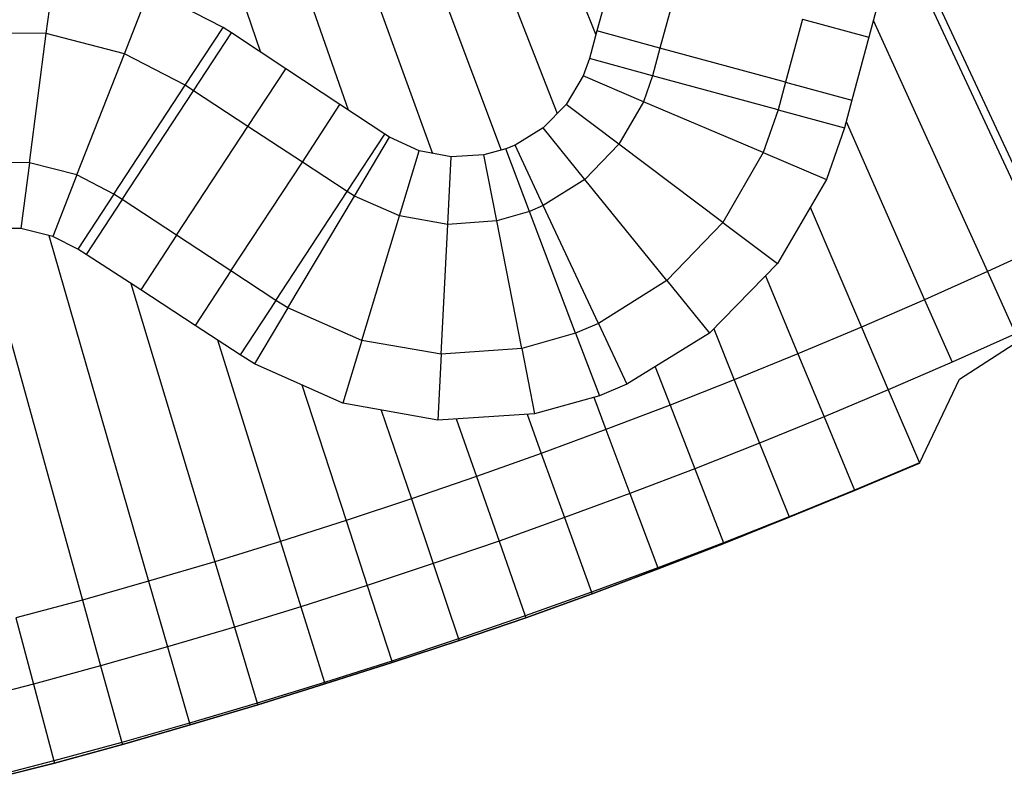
# Model space of a CAD drawing. Extents: x 1075205 to 1080159, y 1572534 to 1573545.
# Tile 22 of 29: x 1078754 to 1079056, y 1572580 to 1572814. Entities that reach past the tile are written whole.
import ezdxf

# ---------------------------------------------------------------- set-up
doc = ezdxf.new("R2010")
doc.units = 0
doc.header["$MEASUREMENT"] = 0
doc.layers.add('Canal', color=8, linetype='Continuous')

msp = doc.modelspace()

# ---------------------------------------------------------------- linework, layer by layer
msp.add_lwpolyline([(1078743.32, 1572580.24), (1078764.34, 1572585.55), (1078785.24, 1572591.26), (1078806.07, 1572597.25), (1078826.83, 1572603.47), (1078847.53, 1572609.89), (1078868.19, 1572616.43), (1078888.78, 1572623.2), (1078909.29, 1572630.2), (1078929.68, 1572637.54), (1078949.96, 1572645.19), (1078970.15, 1572653.06), (1078990.25, 1572661.16), (1079010.34, 1572669.28), (1079030.32, 1572677.66), (1079042.61, 1572703.52), (1079060.81, 1572715.34)])
at = {"layer": 'Canal'}
for p, q in [((1078895.49, 1572897.51, 70.51), (1078930.82, 1572809.39, 70.51)), ((1078895.49, 1572897.51, 70.51), (1078930.82, 1572809.39, 70.51)), ((1078877.97, 1572890.6, 70.49), (1078918.89, 1572785.15, 70.49)), ((1078877.97, 1572890.6, 70.49), (1078918.89, 1572785.15, 70.49)), ((1078860.37, 1572883.88, 70.46), (1078901.65, 1572773.91, 70.46)), ((1078860.37, 1572883.88, 70.46), (1078901.65, 1572773.91, 70.46)), ((1078842.7, 1572877.36, 70.44), (1078880.58, 1572772.91, 70.44)), ((1078842.7, 1572877.36, 70.44), (1078880.58, 1572772.91, 70.44)), ((1078824.95, 1572871.04, 70.42), (1078854.65, 1572786.25, 70.42)), ((1078824.95, 1572871.04, 70.42), (1078854.65, 1572786.25, 70.42)), ((1078807.14, 1572864.91, 70.39), (1078827.7, 1572804.03, 70.39)), ((1078807.14, 1572864.91, 70.39), (1078827.7, 1572804.03, 70.39)), ((1079023.53, 1572840.34, 70.62), (1079068.19, 1572744.39, 70.62)), ((1078761.84, 1572809.71, 68.83), (1078764.56, 1572830.51, 70.33)), ((1078761.84, 1572809.71, 68.83), (1078764.56, 1572830.51, 70.33)), ((1078785.87, 1572803.53, 68.85), (1078793.6, 1572823.21, 70.36)), ((1078785.87, 1572803.53, 68.85), (1078793.6, 1572823.21, 70.36)), ((1078816.21, 1572811.62, 70.39), (1078793.6, 1572823.21, 70.36)), ((1079016.12, 1572813.89, 70.6), (1079051.18, 1572736.57, 70.6)), ((1079016.12, 1572813.89, 70.6), (1079051.18, 1572736.57, 70.6)), ((1078804.57, 1572793.86, 68.87), (1078816.21, 1572811.62, 70.39)), ((1078761.84, 1572809.71, 68.83), (1078737.02, 1572809.9, 68.81)), ((1078761.84, 1572809.71, 68.83), (1078737.02, 1572809.9, 68.81)), ((1078756.66, 1572770.05, 68.83), (1078761.84, 1572809.71, 68.83)), ((1078756.66, 1572770.05, 68.83), (1078761.84, 1572809.71, 68.83)), ((1078785.87, 1572803.53, 68.85), (1078761.84, 1572809.71, 68.83)), ((1078785.87, 1572803.53, 68.85), (1078761.84, 1572809.71, 68.83)), ((1078771.27, 1572766.29, 68.85), (1078785.87, 1572803.53, 68.85)), ((1078771.27, 1572766.29, 68.85), (1078785.87, 1572803.53, 68.85)), ((1078804.57, 1572793.86, 68.87), (1078785.87, 1572803.53, 68.85)), ((1078804.57, 1572793.86, 68.87), (1078785.87, 1572803.53, 68.85)), ((1078928.81, 1572802.07, 70.51), (1078926.86, 1572796.7, 70.5)), ((1078948.23, 1572796.8, 69.07), (1078928.81, 1572802.07, 70.51)), ((1078926.86, 1572796.7, 70.5), (1078921.67, 1572787.97, 70.49)), ((1078945.46, 1572788.8, 69.06), (1078926.86, 1572796.7, 70.5)), ((1078945.46, 1572788.8, 69.06), (1078926.86, 1572796.7, 70.5)), ((1078948.23, 1572796.8, 69.07), (1078945.46, 1572788.8, 69.06)), ((1078948.23, 1572796.8, 69.07), (1078945.46, 1572788.8, 69.06)), ((1078986.83, 1572786.32, 69.07), (1078948.23, 1572796.8, 69.07)), ((1078782.63, 1572760.41, 68.87), (1078804.57, 1572793.86, 68.87)), ((1078921.67, 1572787.97, 70.49), (1078914.57, 1572780.76, 70.48)), ((1078937.92, 1572775.74, 69.04), (1078921.67, 1572787.97, 70.49)), ((1078937.92, 1572775.74, 69.04), (1078921.67, 1572787.97, 70.49)), ((1078945.46, 1572788.8, 69.06), (1078937.92, 1572775.74, 69.04)), ((1078945.46, 1572788.8, 69.06), (1078937.92, 1572775.74, 69.04)), ((1078982.28, 1572773.17, 69.06), (1078945.46, 1572788.8, 69.06)), ((1078982.28, 1572773.17, 69.06), (1078945.46, 1572788.8, 69.06)), ((1078986.83, 1572786.32, 69.07), (1078982.28, 1572773.17, 69.06)), ((1078986.83, 1572786.32, 69.07), (1078982.28, 1572773.17, 69.06)), ((1078986.83, 1572786.32, 69.07), (1079007.24, 1572780.78, 70.58)), ((1078914.57, 1572780.76, 70.48), (1078905.96, 1572775.49, 70.47)), ((1078927.44, 1572764.88, 69.02), (1078914.57, 1572780.76, 70.48)), ((1078927.44, 1572764.88, 69.02), (1078914.57, 1572780.76, 70.48)), ((1079007.24, 1572780.78, 70.58), (1079001.72, 1572764.91, 70.57)), ((1079007.76, 1572782.7, 70.58), (1079031.86, 1572727.94, 70.58)), ((1079007.76, 1572782.7, 70.58), (1079031.86, 1572727.94, 70.58)), ((1078854.39, 1572761.19, 68.92), (1078865.94, 1572778.8, 70.43)), ((1078856.62, 1572759.8, 68.93), (1078867.4, 1572777.86, 70.43)), ((1078856.62, 1572759.8, 68.93), (1078867.4, 1572777.86, 70.43)), ((1078867.4, 1572777.86, 70.43), (1078865.94, 1572778.8, 70.43)), ((1078876.47, 1572773.68, 70.44), (1078867.4, 1572777.86, 70.43)), ((1078903.09, 1572774.31, 70.47), (1078896.35, 1572772.45, 70.46)), ((1078905.96, 1572775.49, 70.47), (1078903.09, 1572774.31, 70.47)), ((1078910.39, 1572755.07, 69), (1078903.09, 1572774.31, 70.47)), ((1078910.39, 1572755.07, 69), (1078903.09, 1572774.31, 70.47)), ((1078914.66, 1572756.88, 69), (1078905.96, 1572775.49, 70.47)), ((1078914.66, 1572756.88, 69), (1078905.96, 1572775.49, 70.47)), ((1078937.92, 1572775.74, 69.04), (1078927.44, 1572764.88, 69.02)), ((1078937.92, 1572775.74, 69.04), (1078927.44, 1572764.88, 69.02)), ((1078969.87, 1572751.67, 69.04), (1078937.92, 1572775.74, 69.04)), ((1078969.87, 1572751.67, 69.04), (1078937.92, 1572775.74, 69.04)), ((1078870.41, 1572753.7, 68.95), (1078876.47, 1572773.68, 70.44)), ((1078870.41, 1572753.7, 68.95), (1078876.47, 1572773.68, 70.44)), ((1078886.32, 1572771.84, 70.45), (1078876.47, 1572773.68, 70.44)), ((1078885.27, 1572751.11, 68.96), (1078886.32, 1572771.84, 70.45)), ((1078885.27, 1572751.11, 68.96), (1078886.32, 1572771.84, 70.45)), ((1078896.35, 1572772.45, 70.46), (1078886.32, 1572771.84, 70.45)), ((1078900.32, 1572752.19, 68.98), (1078896.35, 1572772.45, 70.46)), ((1078900.32, 1572752.19, 68.98), (1078896.35, 1572772.45, 70.46)), ((1078982.28, 1572773.17, 69.06), (1078969.87, 1572751.67, 69.04)), ((1078982.28, 1572773.17, 69.06), (1078969.87, 1572751.67, 69.04)), ((1078982.28, 1572773.17, 69.06), (1079001.72, 1572764.91, 70.57)), ((1078982.28, 1572773.17, 69.06), (1079001.72, 1572764.91, 70.57)), ((1078756.66, 1572770.05, 68.83), (1078741.58, 1572770.16, 68.81)), ((1078756.66, 1572770.05, 68.83), (1078741.58, 1572770.16, 68.81)), ((1078756.66, 1572770.05, 68.83), (1078754.02, 1572749.8, 70.29)), ((1078756.66, 1572770.05, 68.83), (1078754.02, 1572749.8, 70.29)), ((1078771.27, 1572766.29, 68.85), (1078756.66, 1572770.05, 68.83)), ((1078771.27, 1572766.29, 68.85), (1078756.66, 1572770.05, 68.83)), ((1078771.27, 1572766.29, 68.85), (1078763.85, 1572747.38, 70.3)), ((1078771.27, 1572766.29, 68.85), (1078763.85, 1572747.38, 70.3)), ((1078782.63, 1572760.41, 68.87), (1078771.27, 1572766.29, 68.85)), ((1078782.63, 1572760.41, 68.87), (1078771.27, 1572766.29, 68.85)), ((1078927.44, 1572764.88, 69.02), (1078914.66, 1572756.88, 69)), ((1078927.44, 1572764.88, 69.02), (1078914.66, 1572756.88, 69)), ((1078952.64, 1572733.81, 69.02), (1078927.44, 1572764.88, 69.02)), ((1078952.64, 1572733.81, 69.02), (1078927.44, 1572764.88, 69.02)), ((1079001.72, 1572764.91, 70.57), (1078986.65, 1572739.04, 70.54)), ((1078782.63, 1572760.41, 68.87), (1078771.55, 1572743.52, 70.31)), ((1078832.46, 1572727.74, 68.92), (1078854.39, 1572761.19, 68.92)), ((1078836.12, 1572725.45, 68.93), (1078856.62, 1572759.8, 68.93)), ((1078836.12, 1572725.45, 68.93), (1078856.62, 1572759.8, 68.93)), ((1078856.62, 1572759.8, 68.93), (1078854.39, 1572761.19, 68.92)), ((1078856.62, 1572759.8, 68.93), (1078854.39, 1572761.19, 68.92)), ((1078870.41, 1572753.7, 68.95), (1078856.62, 1572759.8, 68.93)), ((1078870.41, 1572753.7, 68.95), (1078856.62, 1572759.8, 68.93)), ((1078914.66, 1572756.88, 69), (1078910.39, 1572755.07, 69)), ((1078914.66, 1572756.88, 69), (1078910.39, 1572755.07, 69)), ((1078931.61, 1572720.64, 69), (1078914.66, 1572756.88, 69)), ((1078931.61, 1572720.64, 69), (1078914.66, 1572756.88, 69)), ((1078996.73, 1572756.34, 70.56), (1079012.45, 1572719.52, 70.56)), ((1078996.73, 1572756.34, 70.56), (1079012.45, 1572719.52, 70.56)), ((1078858.81, 1572715.42, 68.95), (1078870.41, 1572753.7, 68.95)), ((1078858.81, 1572715.42, 68.95), (1078870.41, 1572753.7, 68.95)), ((1078885.27, 1572751.11, 68.96), (1078870.41, 1572753.7, 68.95)), ((1078885.27, 1572751.11, 68.96), (1078870.41, 1572753.7, 68.95)), ((1078910.39, 1572755.07, 69), (1078900.32, 1572752.19, 68.98)), ((1078910.39, 1572755.07, 69), (1078900.32, 1572752.19, 68.98)), ((1078924.58, 1572717.67, 69), (1078910.39, 1572755.07, 69)), ((1078924.58, 1572717.67, 69), (1078910.39, 1572755.07, 69)), ((1078883.26, 1572711.16, 68.96), (1078885.27, 1572751.11, 68.96)), ((1078883.26, 1572711.16, 68.96), (1078885.27, 1572751.11, 68.96)), ((1078900.32, 1572752.19, 68.98), (1078885.27, 1572751.11, 68.96)), ((1078900.32, 1572752.19, 68.98), (1078885.27, 1572751.11, 68.96)), ((1078908.02, 1572712.94, 68.98), (1078900.32, 1572752.19, 68.98)), ((1078908.02, 1572712.94, 68.98), (1078900.32, 1572752.19, 68.98)), ((1078969.87, 1572751.67, 69.04), (1078952.64, 1572733.81, 69.02)), ((1078969.87, 1572751.67, 69.04), (1078952.64, 1572733.81, 69.02)), ((1078969.87, 1572751.67, 69.04), (1078986.65, 1572739.04, 70.54)), ((1078969.87, 1572751.67, 69.04), (1078986.65, 1572739.04, 70.54)), ((1078741.48, 1572749.26, 70.28), (1078772.95, 1572635.65, 70.28)), ((1078741.48, 1572749.26, 70.28), (1078772.95, 1572635.65, 70.28)), ((1078754.02, 1572749.8, 70.29), (1078743.91, 1572749.77, 70.28)), ((1078763.85, 1572747.38, 70.3), (1078754.02, 1572749.8, 70.29)), ((1078762.6, 1572747.68, 70.3), (1078793.31, 1572641.41, 70.3)), ((1078762.6, 1572747.68, 70.3), (1078793.31, 1572641.41, 70.3)), ((1078771.55, 1572743.52, 70.31), (1078763.85, 1572747.38, 70.3)), ((1079068.19, 1572744.39, 70.62), (1079051.18, 1572736.57, 70.6)), ((1079068.19, 1572744.39, 70.62), (1079051.18, 1572736.57, 70.6)), ((1078986.65, 1572739.04, 70.54), (1078965.77, 1572717.63, 70.51)), ((1078983.01, 1572735.31, 70.53), (1078992.94, 1572711.32, 70.53)), ((1078983.01, 1572735.31, 70.53), (1078992.94, 1572711.32, 70.53)), ((1079051.18, 1572736.57, 70.6), (1079031.86, 1572727.94, 70.58)), ((1079051.18, 1572736.57, 70.6), (1079031.86, 1572727.94, 70.58)), ((1079051.18, 1572736.57, 70.6), (1079059.86, 1572717.45, 72.1)), ((1079051.18, 1572736.57, 70.6), (1079059.86, 1572717.45, 72.1)), ((1078787.88, 1572732.89, 70.33), (1078813.61, 1572647.4, 70.33)), ((1078787.88, 1572732.89, 70.33), (1078813.61, 1572647.4, 70.33)), ((1078952.64, 1572733.81, 69.02), (1078931.61, 1572720.64, 69)), ((1078952.64, 1572733.81, 69.02), (1078931.61, 1572720.64, 69)), ((1078952.64, 1572733.81, 69.02), (1078965.77, 1572717.63, 70.51)), ((1078952.64, 1572733.81, 69.02), (1078965.77, 1572717.63, 70.51)), ((1078832.46, 1572727.74, 68.92), (1078821.48, 1572711, 70.35)), ((1078836.12, 1572725.45, 68.93), (1078832.46, 1572727.74, 68.92)), ((1078836.12, 1572725.45, 68.93), (1078832.46, 1572727.74, 68.92)), ((1079031.86, 1572727.94, 70.58), (1079012.45, 1572719.52, 70.56)), ((1079031.86, 1572727.94, 70.58), (1079012.45, 1572719.52, 70.56)), ((1079031.86, 1572727.94, 70.58), (1079040.32, 1572708.72, 72.08)), ((1079031.86, 1572727.94, 70.58), (1079040.32, 1572708.72, 72.08)), ((1078836.12, 1572725.45, 68.93), (1078825.85, 1572708.25, 70.36)), ((1078836.12, 1572725.45, 68.93), (1078825.85, 1572708.25, 70.36)), ((1078858.81, 1572715.42, 68.95), (1078836.12, 1572725.45, 68.93)), ((1078858.81, 1572715.42, 68.95), (1078836.12, 1572725.45, 68.93)), ((1078931.61, 1572720.64, 69), (1078924.58, 1572717.67, 69)), ((1078931.61, 1572720.64, 69), (1078924.58, 1572717.67, 69)), ((1078931.61, 1572720.64, 69), (1078940.35, 1572701.94, 70.48)), ((1078931.61, 1572720.64, 69), (1078940.35, 1572701.94, 70.48)), ((1078924.58, 1572717.67, 69), (1078908.02, 1572712.94, 68.98)), ((1078924.58, 1572717.67, 69), (1078908.02, 1572712.94, 68.98)), ((1078924.58, 1572717.67, 69), (1078931.88, 1572698.43, 70.47)), ((1078924.58, 1572717.67, 69), (1078931.88, 1572698.43, 70.47)), ((1078965.77, 1572717.63, 70.51), (1078940.35, 1572701.94, 70.48)), ((1078967.07, 1572718.97, 70.51), (1078973.34, 1572703.34, 70.51)), ((1078967.07, 1572718.97, 70.51), (1078973.34, 1572703.34, 70.51)), ((1079012.45, 1572719.52, 70.56), (1078992.94, 1572711.32, 70.53)), ((1079012.45, 1572719.52, 70.56), (1078992.94, 1572711.32, 70.53)), ((1079012.45, 1572719.52, 70.56), (1079020.69, 1572700.21, 72.06)), ((1079012.45, 1572719.52, 70.56), (1079020.69, 1572700.21, 72.06)), ((1079059.86, 1572717.45, 72.1), (1079040.32, 1572708.72, 72.08)), ((1078814.43, 1572715.58, 70.35), (1078833.84, 1572653.61, 70.35)), ((1078814.43, 1572715.58, 70.35), (1078833.84, 1572653.61, 70.35)), ((1078858.81, 1572715.42, 68.95), (1078852.98, 1572696.16, 70.38)), ((1078858.81, 1572715.42, 68.95), (1078852.98, 1572696.16, 70.38)), ((1078883.26, 1572711.16, 68.96), (1078858.81, 1572715.42, 68.95)), ((1078883.26, 1572711.16, 68.96), (1078858.81, 1572715.42, 68.95)), ((1078825.85, 1572708.25, 70.36), (1078821.48, 1572711, 70.35)), ((1078883.26, 1572711.16, 68.96), (1078882.25, 1572690.93, 70.41)), ((1078883.26, 1572711.16, 68.96), (1078882.25, 1572690.93, 70.41)), ((1078908.02, 1572712.94, 68.98), (1078883.26, 1572711.16, 68.96)), ((1078908.02, 1572712.94, 68.98), (1078883.26, 1572711.16, 68.96)), ((1078908.02, 1572712.94, 68.98), (1078911.95, 1572692.88, 70.44)), ((1078908.02, 1572712.94, 68.98), (1078911.95, 1572692.88, 70.44)), ((1078992.94, 1572711.32, 70.53), (1078973.34, 1572703.34, 70.51)), ((1078992.94, 1572711.32, 70.53), (1078973.34, 1572703.34, 70.51)), ((1078992.94, 1572711.32, 70.53), (1079000.97, 1572691.92, 72.03)), ((1078992.94, 1572711.32, 70.53), (1079000.97, 1572691.92, 72.03)), ((1078852.98, 1572696.16, 70.38), (1078825.85, 1572708.25, 70.36)), ((1079040.32, 1572708.72, 72.08), (1079020.69, 1572700.21, 72.06)), ((1078949.09, 1572707.34, 70.49), (1078953.65, 1572695.57, 70.49)), ((1078949.09, 1572707.34, 70.49), (1078953.65, 1572695.57, 70.49)), ((1078840.43, 1572701.76, 70.37), (1078854, 1572660.05, 70.37)), ((1078840.43, 1572701.76, 70.37), (1078854, 1572660.05, 70.37)), ((1078940.35, 1572701.94, 70.48), (1078931.88, 1572698.43, 70.47)), ((1078973.34, 1572703.34, 70.51), (1078953.65, 1572695.57, 70.49)), ((1078973.34, 1572703.34, 70.51), (1078953.65, 1572695.57, 70.49)), ((1078973.34, 1572703.34, 70.51), (1078981.15, 1572683.85, 72.01)), ((1078973.34, 1572703.34, 70.51), (1078981.15, 1572683.85, 72.01)), ((1079020.69, 1572700.21, 72.06), (1079000.97, 1572691.92, 72.03)), ((1079020.69, 1572700.21, 72.06), (1079000.97, 1572691.92, 72.03)), ((1079020.69, 1572700.21, 72.06), (1079030.27, 1572677.77, 72.06)), ((1078882.25, 1572690.93, 70.41), (1078852.98, 1572696.16, 70.38)), ((1078931.88, 1572698.43, 70.47), (1078911.95, 1572692.88, 70.44)), ((1078930.16, 1572697.95, 70.46), (1078933.88, 1572688.03, 70.46)), ((1078930.16, 1572697.95, 70.46), (1078933.88, 1572688.03, 70.46)), ((1078953.65, 1572695.57, 70.49), (1078933.88, 1572688.03, 70.46)), ((1078953.65, 1572695.57, 70.49), (1078933.88, 1572688.03, 70.46)), ((1078953.65, 1572695.57, 70.49), (1078961.25, 1572676, 71.99)), ((1078953.65, 1572695.57, 70.49), (1078961.25, 1572676, 71.99)), ((1078864.85, 1572694.04, 70.39), (1078874.08, 1572666.71, 70.39)), ((1078864.85, 1572694.04, 70.39), (1078874.08, 1572666.71, 70.39)), ((1078911.95, 1572692.88, 70.44), (1078882.25, 1572690.93, 70.41)), ((1078909.67, 1572692.73, 70.44), (1078914.03, 1572680.7, 70.44)), ((1078909.67, 1572692.73, 70.44), (1078914.03, 1572680.7, 70.44)), ((1078887.9, 1572691.3, 70.42), (1078894.1, 1572673.6, 70.42)), ((1078887.9, 1572691.3, 70.42), (1078894.1, 1572673.6, 70.42)), ((1079000.97, 1572691.92, 72.03), (1078981.15, 1572683.85, 72.01)), ((1079000.97, 1572691.92, 72.03), (1078981.15, 1572683.85, 72.01)), ((1079000.97, 1572691.92, 72.03), (1079010.3, 1572669.37, 72.03)), ((1079000.97, 1572691.92, 72.03), (1079010.3, 1572669.37, 72.03)), ((1078933.88, 1572688.03, 70.46), (1078914.03, 1572680.7, 70.44)), ((1078933.88, 1572688.03, 70.46), (1078914.03, 1572680.7, 70.44)), ((1078933.88, 1572688.03, 70.46), (1078941.26, 1572668.37, 71.96)), ((1078933.88, 1572688.03, 70.46), (1078941.26, 1572668.37, 71.96)), ((1078981.15, 1572683.85, 72.01), (1078961.25, 1572676, 71.99)), ((1078981.15, 1572683.85, 72.01), (1078961.25, 1572676, 71.99)), ((1078981.15, 1572683.85, 72.01), (1078990.23, 1572661.2, 72.01)), ((1078981.15, 1572683.85, 72.01), (1078990.23, 1572661.2, 72.01)), ((1078914.03, 1572680.7, 70.44), (1078894.1, 1572673.6, 70.42)), ((1078914.03, 1572680.7, 70.44), (1078894.1, 1572673.6, 70.42)), ((1078914.03, 1572680.7, 70.44), (1078921.19, 1572660.96, 71.94)), ((1078914.03, 1572680.7, 70.44), (1078921.19, 1572660.96, 71.94)), ((1079030.27, 1572677.77, 72.06), (1079010.3, 1572669.37, 72.03)), ((1079030.27, 1572677.77, 72.06), (1079010.3, 1572669.37, 72.03)), ((1079030.32, 1572677.66, 72.02), (1079010.34, 1572669.28, 72)), ((1079030.27, 1572677.77, 72.06), (1079030.32, 1572677.66, 72.02)), ((1078961.25, 1572676, 71.99), (1078941.26, 1572668.37, 71.96)), ((1078961.25, 1572676, 71.99), (1078941.26, 1572668.37, 71.96)), ((1078961.25, 1572676, 71.99), (1078970.08, 1572653.25, 71.99)), ((1078961.25, 1572676, 71.99), (1078970.08, 1572653.25, 71.99)), ((1078894.1, 1572673.6, 70.42), (1078874.08, 1572666.71, 70.39)), ((1078894.1, 1572673.6, 70.42), (1078874.08, 1572666.71, 70.39)), ((1078894.1, 1572673.6, 70.42), (1078901.04, 1572653.78, 71.92)), ((1078894.1, 1572673.6, 70.42), (1078901.04, 1572653.78, 71.92)), ((1078941.26, 1572668.37, 71.96), (1078921.19, 1572660.96, 71.94)), ((1078941.26, 1572668.37, 71.96), (1078921.19, 1572660.96, 71.94)), ((1078941.26, 1572668.37, 71.96), (1078949.84, 1572645.52, 71.96)), ((1078941.26, 1572668.37, 71.96), (1078949.84, 1572645.52, 71.96)), ((1079010.3, 1572669.37, 72.03), (1078990.23, 1572661.2, 72.01)), ((1079010.3, 1572669.37, 72.03), (1079010.34, 1572669.28, 72)), ((1078874.08, 1572666.71, 70.39), (1078854, 1572660.05, 70.37)), ((1078874.08, 1572666.71, 70.39), (1078854, 1572660.05, 70.37)), ((1078874.08, 1572666.71, 70.39), (1078880.81, 1572646.82, 71.89)), ((1078874.08, 1572666.71, 70.39), (1078880.81, 1572646.82, 71.89)), ((1078854, 1572660.05, 70.37), (1078833.84, 1572653.61, 70.35)), ((1078854, 1572660.05, 70.37), (1078833.84, 1572653.61, 70.35)), ((1078854, 1572660.05, 70.37), (1078860.5, 1572640.08, 71.87)), ((1078854, 1572660.05, 70.37), (1078860.5, 1572640.08, 71.87)), ((1078921.19, 1572660.96, 71.94), (1078901.04, 1572653.78, 71.92)), ((1078921.19, 1572660.96, 71.94), (1078901.04, 1572653.78, 71.92)), ((1078921.19, 1572660.96, 71.94), (1078929.51, 1572638.02, 71.94)), ((1078921.19, 1572660.96, 71.94), (1078929.51, 1572638.02, 71.94)), ((1078990.23, 1572661.2, 72.01), (1078970.08, 1572653.25, 71.99)), ((1078990.23, 1572661.2, 72.01), (1078970.08, 1572653.25, 71.99)), ((1078990.25, 1572661.16, 72), (1078970.15, 1572653.06, 71.92)), ((1078990.23, 1572661.2, 72.01), (1078990.25, 1572661.16, 72)), ((1078833.84, 1572653.61, 70.35), (1078813.61, 1572647.4, 70.33)), ((1078833.84, 1572653.61, 70.35), (1078813.61, 1572647.4, 70.33)), ((1078833.84, 1572653.61, 70.35), (1078840.12, 1572633.57, 71.85)), ((1078833.84, 1572653.61, 70.35), (1078840.12, 1572633.57, 71.85)), ((1078901.04, 1572653.78, 71.92), (1078880.81, 1572646.82, 71.89)), ((1078901.04, 1572653.78, 71.92), (1078880.81, 1572646.82, 71.89)), ((1078901.04, 1572653.78, 71.92), (1078909.1, 1572630.75, 71.92)), ((1078901.04, 1572653.78, 71.92), (1078909.1, 1572630.75, 71.92)), ((1078970.08, 1572653.25, 71.99), (1078949.84, 1572645.52, 71.96)), ((1078970.08, 1572653.25, 71.99), (1078949.84, 1572645.52, 71.96)), ((1078970.08, 1572653.25, 71.99), (1078970.15, 1572653.06, 71.92)), ((1078970.08, 1572653.25, 71.99), (1078970.15, 1572653.06, 71.92)), ((1078970.15, 1572653.06, 71.92), (1078949.96, 1572645.19, 71.85)), ((1078813.61, 1572647.4, 70.33), (1078793.31, 1572641.41, 70.3)), ((1078813.61, 1572647.4, 70.33), (1078793.31, 1572641.41, 70.3)), ((1078813.61, 1572647.4, 70.33), (1078819.66, 1572627.29, 71.83)), ((1078813.61, 1572647.4, 70.33), (1078819.66, 1572627.29, 71.83)), ((1078880.81, 1572646.82, 71.89), (1078860.5, 1572640.08, 71.87)), ((1078880.81, 1572646.82, 71.89), (1078860.5, 1572640.08, 71.87)), ((1078880.81, 1572646.82, 71.89), (1078888.61, 1572623.7, 71.89)), ((1078880.81, 1572646.82, 71.89), (1078888.61, 1572623.7, 71.89)), ((1078949.84, 1572645.52, 71.96), (1078929.51, 1572638.02, 71.94)), ((1078949.84, 1572645.52, 71.96), (1078929.51, 1572638.02, 71.94)), ((1078949.96, 1572645.19, 71.85), (1078929.68, 1572637.54, 71.77)), ((1078949.84, 1572645.52, 71.96), (1078949.96, 1572645.19, 71.85)), ((1078949.84, 1572645.52, 71.96), (1078949.96, 1572645.19, 71.85)), ((1078793.31, 1572641.41, 70.3), (1078772.95, 1572635.65, 70.28)), ((1078793.31, 1572641.41, 70.3), (1078772.95, 1572635.65, 70.28)), ((1078793.31, 1572641.41, 70.3), (1078799.14, 1572621.24, 71.8)), ((1078793.31, 1572641.41, 70.3), (1078799.14, 1572621.24, 71.8)), ((1078860.5, 1572640.08, 71.87), (1078840.12, 1572633.57, 71.85)), ((1078860.5, 1572640.08, 71.87), (1078840.12, 1572633.57, 71.85)), ((1078860.5, 1572640.08, 71.87), (1078868.05, 1572616.88, 71.87)), ((1078860.5, 1572640.08, 71.87), (1078868.05, 1572616.88, 71.87)), ((1078772.95, 1572635.65, 70.28), (1078752.52, 1572630.12, 70.26)), ((1078772.95, 1572635.65, 70.28), (1078752.52, 1572630.12, 70.26)), ((1078772.95, 1572635.65, 70.28), (1078778.55, 1572615.41, 71.78)), ((1078772.95, 1572635.65, 70.28), (1078778.55, 1572615.41, 71.78)), ((1078929.51, 1572638.02, 71.94), (1078909.1, 1572630.75, 71.92)), ((1078929.51, 1572638.02, 71.94), (1078909.1, 1572630.75, 71.92)), ((1078929.68, 1572637.54, 71.77), (1078909.29, 1572630.2, 71.72)), ((1078929.51, 1572638.02, 71.94), (1078929.68, 1572637.54, 71.77)), ((1078929.51, 1572638.02, 71.94), (1078929.68, 1572637.54, 71.77)), ((1078840.12, 1572633.57, 71.85), (1078819.66, 1572627.29, 71.83)), ((1078840.12, 1572633.57, 71.85), (1078819.66, 1572627.29, 71.83)), ((1078840.12, 1572633.57, 71.85), (1078847.41, 1572610.29, 71.85)), ((1078840.12, 1572633.57, 71.85), (1078847.41, 1572610.29, 71.85)), ((1078752.52, 1572630.12, 70.26), (1078757.9, 1572609.82, 71.76)), ((1078752.52, 1572630.12, 70.26), (1078757.9, 1572609.82, 71.76)), ((1078909.1, 1572630.75, 71.92), (1078888.61, 1572623.7, 71.89)), ((1078909.1, 1572630.75, 71.92), (1078888.61, 1572623.7, 71.89)), ((1078909.29, 1572630.2, 71.72), (1078888.78, 1572623.2, 71.72)), ((1078909.1, 1572630.75, 71.92), (1078909.29, 1572630.2, 71.72)), ((1078909.1, 1572630.75, 71.92), (1078909.29, 1572630.2, 71.72)), ((1078819.66, 1572627.29, 71.83), (1078799.14, 1572621.24, 71.8)), ((1078819.66, 1572627.29, 71.83), (1078799.14, 1572621.24, 71.8)), ((1078819.66, 1572627.29, 71.83), (1078826.7, 1572603.93, 71.83)), ((1078819.66, 1572627.29, 71.83), (1078826.7, 1572603.93, 71.83)), ((1078888.61, 1572623.7, 71.89), (1078868.05, 1572616.88, 71.87)), ((1078888.61, 1572623.7, 71.89), (1078868.05, 1572616.88, 71.87)), ((1078888.78, 1572623.2, 71.72), (1078868.19, 1572616.43, 71.71)), ((1078888.61, 1572623.7, 71.89), (1078888.78, 1572623.2, 71.72)), ((1078888.61, 1572623.7, 71.89), (1078888.78, 1572623.2, 71.72)), ((1078799.14, 1572621.24, 71.8), (1078778.55, 1572615.41, 71.78)), ((1078799.14, 1572621.24, 71.8), (1078778.55, 1572615.41, 71.78)), ((1078799.14, 1572621.24, 71.8), (1078805.91, 1572597.8, 71.8)), ((1078799.14, 1572621.24, 71.8), (1078805.91, 1572597.8, 71.8)), ((1078868.05, 1572616.88, 71.87), (1078847.41, 1572610.29, 71.85)), ((1078868.05, 1572616.88, 71.87), (1078847.41, 1572610.29, 71.85)), ((1078868.05, 1572616.88, 71.87), (1078868.19, 1572616.43, 71.71)), ((1078868.05, 1572616.88, 71.87), (1078868.19, 1572616.43, 71.71)), ((1078778.55, 1572615.41, 71.78), (1078757.9, 1572609.82, 71.76)), ((1078778.55, 1572615.41, 71.78), (1078757.9, 1572609.82, 71.76)), ((1078778.55, 1572615.41, 71.78), (1078785.07, 1572591.9, 71.78)), ((1078778.55, 1572615.41, 71.78), (1078785.07, 1572591.9, 71.78)), ((1078868.19, 1572616.43, 71.71), (1078847.53, 1572609.89, 71.71)), ((1078757.9, 1572609.82, 71.76), (1078737.19, 1572604.45, 71.73)), ((1078757.9, 1572609.82, 71.76), (1078737.19, 1572604.45, 71.73)), ((1078757.9, 1572609.82, 71.76), (1078764.15, 1572586.23, 71.76)), ((1078757.9, 1572609.82, 71.76), (1078764.15, 1572586.23, 71.76)), ((1078847.41, 1572610.29, 71.85), (1078826.7, 1572603.93, 71.83)), ((1078847.41, 1572610.29, 71.85), (1078826.7, 1572603.93, 71.83)), ((1078847.53, 1572609.89, 71.71), (1078826.83, 1572603.47, 71.67)), ((1078847.41, 1572610.29, 71.85), (1078847.53, 1572609.89, 71.71)), ((1078847.41, 1572610.29, 71.85), (1078847.53, 1572609.89, 71.71)), ((1078826.7, 1572603.93, 71.83), (1078805.91, 1572597.8, 71.8)), ((1078826.7, 1572603.93, 71.83), (1078805.91, 1572597.8, 71.8)), ((1078826.83, 1572603.47, 71.67), (1078806.07, 1572597.25, 71.61)), ((1078826.7, 1572603.93, 71.83), (1078826.83, 1572603.47, 71.67)), ((1078826.7, 1572603.93, 71.83), (1078826.83, 1572603.47, 71.67)), ((1078805.91, 1572597.8, 71.8), (1078785.07, 1572591.9, 71.78)), ((1078805.91, 1572597.8, 71.8), (1078785.07, 1572591.9, 71.78)), ((1078806.07, 1572597.25, 71.61), (1078785.24, 1572591.26, 71.56)), ((1078805.91, 1572597.8, 71.8), (1078806.07, 1572597.25, 71.61)), ((1078805.91, 1572597.8, 71.8), (1078806.07, 1572597.25, 71.61)), ((1078785.07, 1572591.9, 71.78), (1078764.15, 1572586.23, 71.76)), ((1078785.07, 1572591.9, 71.78), (1078764.15, 1572586.23, 71.76)), ((1078785.24, 1572591.26, 71.56), (1078764.34, 1572585.55, 71.52)), ((1078785.07, 1572591.9, 71.78), (1078785.24, 1572591.26, 71.56)), ((1078785.07, 1572591.9, 71.78), (1078785.24, 1572591.26, 71.56)), ((1078764.15, 1572586.23, 71.76), (1078743.18, 1572580.8, 71.73)), ((1078764.15, 1572586.23, 71.76), (1078743.18, 1572580.8, 71.73)), ((1078764.34, 1572585.55, 71.52), (1078743.32, 1572580.24, 71.54)), ((1078764.15, 1572586.23, 71.76), (1078764.34, 1572585.55, 71.52)), ((1078764.15, 1572586.23, 71.76), (1078764.34, 1572585.55, 71.52))]:
    msp.add_line(p, q, dxfattribs=at)
at = {"layer": 'Canal', "extrusion": (-0.001055, -0.000490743, 0.999999)}
for p, q in [((1079024.84, 1572843.03, 70.63), (1079070.29, 1572745.36, 70.63)), ((1079024.84, 1572843.03, 70.63), (1079070.29, 1572745.36, 70.63)), ((1079023.53, 1572840.34, 70.62), (1079068.19, 1572744.39, 70.62))]:
    msp.add_line(p, q, dxfattribs=at)
at = {"layer": 'Canal', "extrusion": (0.068515, -0.019561, 0.997458)}
for p, q in [((1078936.45, 1572829.84, 70.53), (1078931.14, 1572810.55, 70.51)), ((1078955.77, 1572824.59, 69.1), (1078950.53, 1572805.29, 69.08)), ((1078931.14, 1572810.55, 70.51), (1078928.81, 1572802.07, 70.51)), ((1078950.53, 1572805.29, 69.08), (1078931.14, 1572810.55, 70.51)), ((1078950.53, 1572805.29, 69.08), (1078931.14, 1572810.55, 70.51)), ((1078950.53, 1572805.29, 69.08), (1078948.23, 1572796.8, 69.07)), ((1078948.23, 1572796.8, 69.07), (1078928.81, 1572802.07, 70.51))]:
    msp.add_line(p, q, dxfattribs=at)
at = {"layer": 'Canal', "extrusion": (0.069005, -0.017759, -0.997458)}
for p, q in [((1079019.89, 1572827.92, 70.62), (1079014.7, 1572808.6, 70.6)), ((1078994.37, 1572814.12, 69.1), (1078989.14, 1572794.82, 69.08)), ((1078994.37, 1572814.12, 69.1), (1079014.7, 1572808.6, 70.6)), ((1078994.37, 1572814.12, 69.1), (1079014.7, 1572808.6, 70.6)), ((1079014.7, 1572808.6, 70.6), (1079009.53, 1572789.28, 70.59)), ((1078989.14, 1572794.82, 69.08), (1078986.83, 1572786.32, 69.07)), ((1078989.14, 1572794.82, 69.08), (1079009.53, 1572789.28, 70.59)), ((1078989.14, 1572794.82, 69.08), (1079009.53, 1572789.28, 70.59)), ((1079009.53, 1572789.28, 70.59), (1079007.24, 1572780.78, 70.58)), ((1078986.83, 1572786.32, 69.07), (1079007.24, 1572780.78, 70.58))]:
    msp.add_line(p, q, dxfattribs=at)
at = {"layer": 'Canal', "extrusion": (-0.000245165, -0.0009034, 1)}
for p, q in [((1078955.77, 1572824.59, 69.1), (1078950.53, 1572805.29, 69.08)), ((1078994.37, 1572814.12, 69.1), (1078989.14, 1572794.82, 69.08)), ((1078950.53, 1572805.29, 69.08), (1078948.23, 1572796.8, 69.07)), ((1078989.14, 1572794.82, 69.08), (1078950.53, 1572805.29, 69.08)), ((1078989.14, 1572794.82, 69.08), (1078950.53, 1572805.29, 69.08)), ((1078986.83, 1572786.32, 69.07), (1078948.23, 1572796.8, 69.07)), ((1078989.14, 1572794.82, 69.08), (1078986.83, 1572786.32, 69.07))]:
    msp.add_line(p, q, dxfattribs=at)
at = {"layer": 'Canal', "extrusion": (-0.03985, -0.059067, 0.997458)}
for p, q in [((1078804.57, 1572793.86, 68.87), (1078816.21, 1572811.62, 70.39)), ((1078818.76, 1572809.94, 70.39), (1078816.21, 1572811.62, 70.39)), ((1078807.12, 1572792.19, 68.87), (1078818.76, 1572809.94, 70.39)), ((1078807.12, 1572792.19, 68.87), (1078818.76, 1572809.94, 70.39)), ((1078835.45, 1572798.91, 70.4), (1078818.76, 1572809.94, 70.39)), ((1078823.84, 1572781.22, 68.89), (1078835.45, 1572798.91, 70.4)), ((1078823.84, 1572781.22, 68.89), (1078835.45, 1572798.91, 70.4)), ((1078852.14, 1572787.9, 70.42), (1078835.45, 1572798.91, 70.4)), ((1078807.12, 1572792.19, 68.87), (1078804.57, 1572793.86, 68.87)), ((1078823.84, 1572781.22, 68.89), (1078807.12, 1572792.19, 68.87)), ((1078840.57, 1572770.25, 68.91), (1078852.14, 1572787.9, 70.42)), ((1078840.57, 1572770.25, 68.91), (1078852.14, 1572787.9, 70.42)), ((1078865.94, 1572778.8, 70.43), (1078852.14, 1572787.9, 70.42)), ((1078840.57, 1572770.25, 68.91), (1078823.84, 1572781.22, 68.89)), ((1078854.39, 1572761.19, 68.92), (1078865.94, 1572778.8, 70.43)), ((1078854.39, 1572761.19, 68.92), (1078840.57, 1572770.25, 68.91))]:
    msp.add_line(p, q, dxfattribs=at)
at = {"layer": 'Canal', "extrusion": (-0.000782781, 0.000513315, 1)}
for p, q in [((1078782.63, 1572760.41, 68.87), (1078804.57, 1572793.86, 68.87)), ((1078807.12, 1572792.19, 68.87), (1078804.57, 1572793.86, 68.87)), ((1078785.19, 1572758.74, 68.87), (1078807.12, 1572792.19, 68.87)), ((1078785.19, 1572758.74, 68.87), (1078807.12, 1572792.19, 68.87)), ((1078823.84, 1572781.22, 68.89), (1078807.12, 1572792.19, 68.87)), ((1078801.91, 1572747.77, 68.89), (1078823.84, 1572781.22, 68.89)), ((1078801.91, 1572747.77, 68.89), (1078823.84, 1572781.22, 68.89)), ((1078840.57, 1572770.25, 68.91), (1078823.84, 1572781.22, 68.89)), ((1078818.63, 1572736.8, 68.91), (1078840.57, 1572770.25, 68.91)), ((1078818.63, 1572736.8, 68.91), (1078840.57, 1572770.25, 68.91)), ((1078854.39, 1572761.19, 68.92), (1078840.57, 1572770.25, 68.91)), ((1078785.19, 1572758.74, 68.87), (1078782.63, 1572760.41, 68.87)), ((1078832.46, 1572727.74, 68.92), (1078854.39, 1572761.19, 68.92)), ((1078801.91, 1572747.77, 68.89), (1078785.19, 1572758.74, 68.87)), ((1078818.63, 1572736.8, 68.91), (1078801.91, 1572747.77, 68.89)), ((1078832.46, 1572727.74, 68.92), (1078818.63, 1572736.8, 68.91))]:
    msp.add_line(p, q, dxfattribs=at)
at = {"layer": 'Canal', "extrusion": (-0.038289, -0.060091, -0.997458)}
for p, q in [((1078782.63, 1572760.41, 68.87), (1078771.55, 1572743.52, 70.31)), ((1078785.19, 1572758.74, 68.87), (1078782.63, 1572760.41, 68.87)), ((1078785.19, 1572758.74, 68.87), (1078774.11, 1572741.85, 70.31)), ((1078785.19, 1572758.74, 68.87), (1078774.11, 1572741.85, 70.31)), ((1078801.91, 1572747.77, 68.89), (1078785.19, 1572758.74, 68.87)), ((1078801.91, 1572747.77, 68.89), (1078790.87, 1572730.94, 70.33)), ((1078801.91, 1572747.77, 68.89), (1078790.87, 1572730.94, 70.33)), ((1078818.63, 1572736.8, 68.91), (1078801.91, 1572747.77, 68.89)), ((1078774.11, 1572741.85, 70.31), (1078771.55, 1572743.52, 70.31)), ((1078790.87, 1572730.94, 70.33), (1078774.11, 1572741.85, 70.31)), ((1078818.63, 1572736.8, 68.91), (1078807.62, 1572720.01, 70.34)), ((1078818.63, 1572736.8, 68.91), (1078807.62, 1572720.01, 70.34)), ((1078832.46, 1572727.74, 68.92), (1078818.63, 1572736.8, 68.91)), ((1078807.62, 1572720.01, 70.34), (1078790.87, 1572730.94, 70.33)), ((1078832.46, 1572727.74, 68.92), (1078821.48, 1572711, 70.35)), ((1078821.48, 1572711, 70.35), (1078807.62, 1572720.01, 70.34))]:
    msp.add_line(p, q, dxfattribs=at)
at = {"layer": 'Canal', "extrusion": (0.118364, -0.293252, 0.94868)}
for p, q in [((1079010.3, 1572669.37, 72.03), (1078990.23, 1572661.2, 72.01)), ((1079010.34, 1572669.28, 72), (1078990.25, 1572661.16, 72)), ((1079010.3, 1572669.37, 72.03), (1079010.34, 1572669.28, 72)), ((1078990.23, 1572661.2, 72.01), (1078990.25, 1572661.16, 72))]:
    msp.add_line(p, q, dxfattribs=at)

doc.saveas('drawing.dxf')
